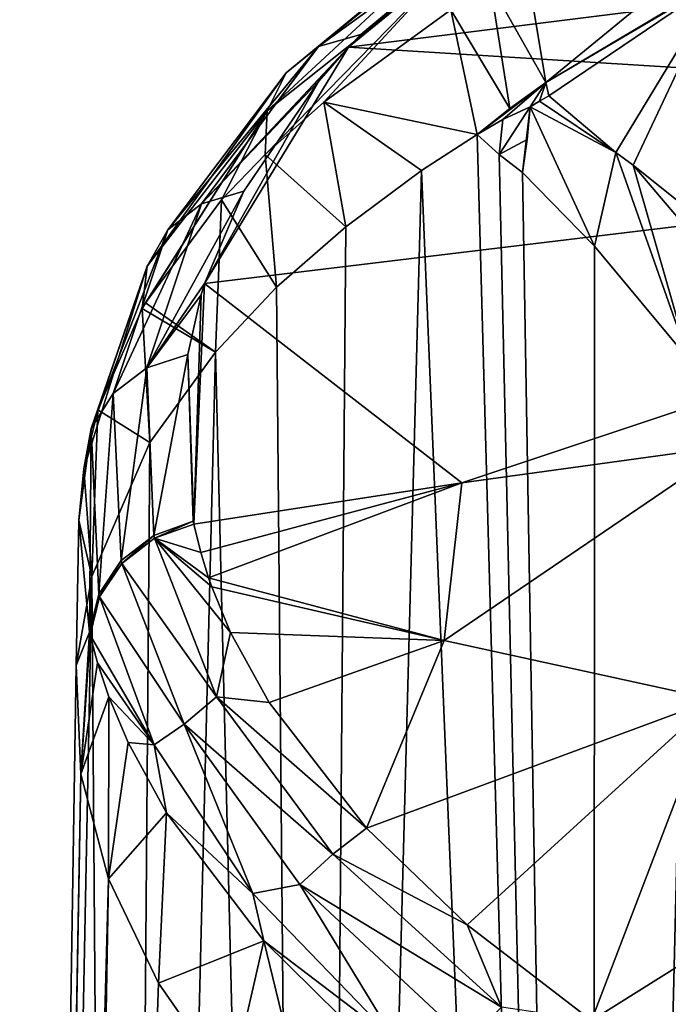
# Model space of a CAD drawing. Header units: millimetres. Extents: x -26 to 26, y -375 to 193.
# Tile 11 of 33: x -25.4 to -19.67, y 161.17 to 169.87. Entities that reach past the tile are written whole.
import ezdxf

# ---------------------------------------------------------------- set-up
doc = ezdxf.new("R2010")
doc.units = ezdxf.units.MM
doc.header["$LTSCALE"] = 26.699852
for name, color, linetype in [('113', 7, 'CONTINUOUS'), ('114', 7, 'CONTINUOUS'), ('115', 7, 'CONTINUOUS'), ('41', 7, 'CONTINUOUS'), ('44', 7, 'CONTINUOUS'), ('45', 7, 'CONTINUOUS'), ('49', 7, 'CONTINUOUS'), ('65', 7, 'CONTINUOUS'), ('66', 7, 'CONTINUOUS'), ('67', 7, 'CONTINUOUS'), ('68', 7, 'CONTINUOUS'), ('78', 7, 'CONTINUOUS'), ('79', 7, 'CONTINUOUS'), ('90', 7, 'CONTINUOUS'), ('91', 7, 'CONTINUOUS')]:
    doc.layers.add(name, color=color, linetype=linetype)

msp = doc.modelspace()

# ---------------------------------------------------------------- linework, layer by layer
at = {"layer": '113', "color": 7, "linetype": 'CONTINUOUS', "true_color": 0xa2afbf}
for points in [[(-23.8609, 165.415, 11.5787), (-23.7986, 165.1643, 10.9488), (-24.2069, 165.2905, 11.598), (-23.8609, 165.415, 11.5787)], [(-23.659, 163.8877, 8.1083), (-24.4946, 165.0676, 11.6614), (-24.2069, 165.2905, 11.598), (-23.659, 163.8877, 8.1083)], [(-23.7986, 165.1643, 10.9488), (-23.7289, 164.9401, 10.3869), (-24.2069, 165.2905, 11.598), (-23.7986, 165.1643, 10.9488)], [(-23.7289, 164.9401, 10.3869), (-23.7012, 164.861, 10.1892), (-24.2069, 165.2905, 11.598), (-23.7289, 164.9401, 10.3869)], [(-23.7012, 164.861, 10.1892), (-23.5345, 164.4575, 9.183), (-24.2069, 165.2905, 11.598), (-23.7012, 164.861, 10.1892)], [(-23.5345, 164.4575, 9.183), (-23.659, 163.8877, 8.1083), (-24.2069, 165.2905, 11.598), (-23.5345, 164.4575, 9.183)], [(-23.9461, 163.6462, 8.1409), (-24.6907, 164.7712, 11.7619), (-24.4946, 165.0676, 11.6614), (-23.9461, 163.6462, 8.1409)], [(-23.9461, 163.6462, 8.1409), (-24.4946, 165.0676, 11.6614), (-23.659, 163.8877, 8.1083), (-23.9461, 163.6462, 8.1409)], [(-24.2099, 163.4643, 8.5365), (-24.7736, 164.4345, 11.8884), (-24.6907, 164.7712, 11.7619), (-24.2099, 163.4643, 8.5365)], [(-24.2099, 163.4643, 8.5365), (-24.6907, 164.7712, 11.7619), (-23.9461, 163.6462, 8.1409), (-24.2099, 163.4643, 8.5365)], [(-24.7084, 164.1879, 11.2362), (-24.7736, 164.4345, 11.8884), (-24.2099, 163.4643, 8.5365), (-24.7084, 164.1879, 11.2362)], [(-23.5345, 164.4575, 9.183), (-23.1959, 163.8371, 7.6464), (-23.659, 163.8877, 8.1083), (-23.5345, 164.4575, 9.183)], [(-24.6083, 163.8878, 10.4503), (-24.7084, 164.1879, 11.2362), (-24.2099, 163.4643, 8.5365), (-24.6083, 163.8878, 10.4503)], [(-24.4392, 163.4858, 9.4098), (-24.6083, 163.8878, 10.4503), (-24.2099, 163.4643, 8.5365), (-24.4392, 163.4858, 9.4098)], [(-22.6323, 162.4979, 4.7227), (-23.9461, 163.6462, 8.1409), (-23.659, 163.8877, 8.1083), (-22.6323, 162.4979, 4.7227)], [(-23.1959, 163.8371, 7.6464), (-22.3369, 162.7275, 4.9289), (-23.659, 163.8877, 8.1083), (-23.1959, 163.8371, 7.6464)], [(-22.3369, 162.7275, 4.9289), (-22.6323, 162.4979, 4.7227), (-23.659, 163.8877, 8.1083), (-22.3369, 162.7275, 4.9289)], [(-23.3381, 162.1503, 5.3952), (-24.2099, 163.4643, 8.5365), (-23.9461, 163.6462, 8.1409), (-23.3381, 162.1503, 5.3952)], [(-22.9233, 162.2294, 4.7245), (-23.9461, 163.6462, 8.1409), (-22.6323, 162.4979, 4.7227), (-22.9233, 162.2294, 4.7245)], [(-22.9233, 162.2294, 4.7245), (-23.3381, 162.1503, 5.3952), (-23.9461, 163.6462, 8.1409), (-22.9233, 162.2294, 4.7245)], [(-24.0994, 162.8625, 7.8215), (-24.4392, 163.4858, 9.4098), (-24.2099, 163.4643, 8.5365), (-24.0994, 162.8625, 7.8215)], [(-23.3381, 162.1503, 5.3952), (-24.0994, 162.8625, 7.8215), (-24.2099, 163.4643, 8.5365), (-23.3381, 162.1503, 5.3952)], [(-23.2417, 161.7332, 5.0095), (-24.0994, 162.8625, 7.8215), (-23.3381, 162.1503, 5.3952), (-23.2417, 161.7332, 5.0095)], [(-22.3369, 162.7275, 4.9289), (-21.4465, 161.8749, 2.868), (-22.6323, 162.4979, 4.7227), (-22.3369, 162.7275, 4.9289)], [(-21.1436, 161.1459, 1.4961), (-22.9233, 162.2294, 4.7245), (-22.6323, 162.4979, 4.7227), (-21.1436, 161.1459, 1.4961)], [(-21.4465, 161.8749, 2.868), (-21.1436, 161.1459, 1.4961), (-22.6323, 162.4979, 4.7227), (-21.4465, 161.8749, 2.868)], [(-22.0832, 160.8501, 2.3754), (-23.3381, 162.1503, 5.3952), (-22.9233, 162.2294, 4.7245), (-22.0832, 160.8501, 2.3754)], [(-21.4392, 160.8428, 1.4642), (-22.9233, 162.2294, 4.7245), (-21.1436, 161.1459, 1.4961), (-21.4392, 160.8428, 1.4642)], [(-21.4392, 160.8428, 1.4642), (-22.0832, 160.8501, 2.3754), (-22.9233, 162.2294, 4.7245), (-21.4392, 160.8428, 1.4642)], [(-22.0832, 160.8501, 2.3754), (-23.2417, 161.7332, 5.0095), (-23.3381, 162.1503, 5.3952), (-22.0832, 160.8501, 2.3754)], [(-21.4465, 161.8749, 2.868), (-20.3487, 161.0303, 0.8498), (-21.1436, 161.1459, 1.4961), (-21.4465, 161.8749, 2.868)], [(-22.3522, 160.855, 2.872), (-23.2417, 161.7332, 5.0095), (-22.0832, 160.8501, 2.3754), (-22.3522, 160.855, 2.872)]]:
    msp.add_3dface(points, dxfattribs=at)
at = {"layer": '114', "color": 7, "linetype": 'CONTINUOUS', "true_color": 0xa2afbf}
for points in [[(-23.866, 165.4393, 11.6399), (-24.2069, 165.2905, 11.598), (-24.2131, 165.3146, 11.6599), (-23.866, 165.4393, 11.6399)], [(-23.866, 165.4393, 11.6399), (-23.8609, 165.415, 11.5787), (-24.2069, 165.2905, 11.598), (-23.866, 165.4393, 11.6399)], [(-24.2131, 165.3146, 11.6599), (-24.4946, 165.0676, 11.6614), (-24.5006, 165.0917, 11.724), (-24.2131, 165.3146, 11.6599)], [(-24.2069, 165.2905, 11.598), (-24.4946, 165.0676, 11.6614), (-24.2131, 165.3146, 11.6599), (-24.2069, 165.2905, 11.598)], [(-24.5006, 165.0917, 11.724), (-24.6907, 164.7712, 11.7619), (-24.6965, 164.7953, 11.825), (-24.5006, 165.0917, 11.724)], [(-24.4946, 165.0676, 11.6614), (-24.6907, 164.7712, 11.7619), (-24.5006, 165.0917, 11.724), (-24.4946, 165.0676, 11.6614)], [(-24.7736, 164.4345, 11.8884), (-24.7791, 164.4584, 11.9517), (-24.6965, 164.7953, 11.825), (-24.7736, 164.4345, 11.8884)], [(-24.6907, 164.7712, 11.7619), (-24.7736, 164.4345, 11.8884), (-24.6965, 164.7953, 11.825), (-24.6907, 164.7712, 11.7619)]]:
    msp.add_3dface(points, dxfattribs=at)
at = {"layer": '115', "color": 7, "linetype": 'CONTINUOUS', "true_color": 0xa2afbf}
for points in [[(-20.8335, 171.0358, 26.2287), (-22.3859, 169.7396, 22.7692), (-22.7584, 169.6338, 22.9265), (-20.8335, 171.0358, 26.2287)], [(-20.8335, 171.0358, 26.2287), (-22.7584, 169.6338, 22.9265), (-21.1825, 170.9404, 26.4571), (-20.8335, 171.0358, 26.2287)], [(-21.1825, 170.9404, 26.4571), (-23.0451, 169.4001, 23.1205), (-21.4485, 170.7025, 26.6932), (-21.1825, 170.9404, 26.4571)], [(-22.7584, 169.6338, 22.9265), (-23.0451, 169.4001, 23.1205), (-21.1825, 170.9404, 26.4571), (-22.7584, 169.6338, 22.9265)], [(-23.0451, 169.4001, 23.1205), (-23.2109, 169.0658, 23.308), (-21.4485, 170.7025, 26.6932), (-23.0451, 169.4001, 23.1205)], [(-21.4485, 170.7025, 26.6932), (-23.2109, 169.0658, 23.308), (-21.5918, 170.3574, 26.9018), (-21.4485, 170.7025, 26.6932)], [(-23.2301, 168.6799, 23.4689), (-22.7122, 169.1426, 24.7647), (-21.5918, 170.3574, 26.9018), (-23.2301, 168.6799, 23.4689)], [(-23.2109, 169.0658, 23.308), (-23.2301, 168.6799, 23.4689), (-21.5918, 170.3574, 26.9018), (-23.2109, 169.0658, 23.308)], [(-22.7122, 169.1426, 24.7647), (-21.5912, 169.9567, 27.0517), (-21.5918, 170.3574, 26.9018), (-22.7122, 169.1426, 24.7647)], [(-22.3859, 169.7396, 22.7692), (-22.4935, 169.6257, 22.4671), (-23.7915, 168.2439, 19.2295), (-22.3859, 169.7396, 22.7692)], [(-22.7584, 169.6338, 22.9265), (-22.3859, 169.7396, 22.7692), (-23.7915, 168.2439, 19.2295), (-22.7584, 169.6338, 22.9265)], [(-24.0879, 168.0138, 19.3795), (-22.7584, 169.6338, 22.9265), (-23.7915, 168.2439, 19.2295), (-24.0879, 168.0138, 19.3795)], [(-23.0451, 169.4001, 23.1205), (-22.7584, 169.6338, 22.9265), (-24.0879, 168.0138, 19.3795), (-23.0451, 169.4001, 23.1205)], [(-22.4935, 169.6257, 22.4671), (-22.7559, 169.3267, 21.6755), (-23.7915, 168.2439, 19.2295), (-22.4935, 169.6257, 22.4671)], [(-23.2109, 169.0658, 23.308), (-23.0451, 169.4001, 23.1205), (-24.2702, 167.6913, 19.5411), (-23.2109, 169.0658, 23.308)], [(-24.2702, 167.6913, 19.5411), (-23.0451, 169.4001, 23.1205), (-24.0879, 168.0138, 19.3795), (-24.2702, 167.6913, 19.5411)], [(-22.7559, 169.3267, 21.6755), (-23.4177, 168.3557, 19.1234), (-23.7915, 168.2439, 19.2295), (-22.7559, 169.3267, 21.6755)], [(-24.314, 167.3195, 19.6935), (-24.2857, 167.368, 19.8273), (-23.2109, 169.0658, 23.308), (-24.314, 167.3195, 19.6935)], [(-24.314, 167.3195, 19.6935), (-23.2109, 169.0658, 23.308), (-24.2702, 167.6913, 19.5411), (-24.314, 167.3195, 19.6935)], [(-24.2857, 167.368, 19.8273), (-23.6157, 168.2779, 22.3475), (-23.2109, 169.0658, 23.308), (-24.2857, 167.368, 19.8273)], [(-23.6157, 168.2779, 22.3475), (-23.2301, 168.6799, 23.4689), (-23.2109, 169.0658, 23.308), (-23.6157, 168.2779, 22.3475)], [(-23.4177, 168.3557, 19.1234), (-23.7652, 167.5381, 16.9974), (-24.2753, 166.7947, 15.4462), (-23.4177, 168.3557, 19.1234)], [(-23.7915, 168.2439, 19.2295), (-23.4177, 168.3557, 19.1234), (-24.2753, 166.7947, 15.4462), (-23.7915, 168.2439, 19.2295)], [(-24.0879, 168.0138, 19.3795), (-23.7915, 168.2439, 19.2295), (-24.5717, 166.5682, 15.5522), (-24.0879, 168.0138, 19.3795)], [(-24.5717, 166.5682, 15.5522), (-23.7915, 168.2439, 19.2295), (-24.2753, 166.7947, 15.4462), (-24.5717, 166.5682, 15.5522)], [(-24.7642, 166.2586, 15.6844), (-24.0879, 168.0138, 19.3795), (-24.5717, 166.5682, 15.5522), (-24.7642, 166.2586, 15.6844)], [(-24.2702, 167.6913, 19.5411), (-24.0879, 168.0138, 19.3795), (-24.7642, 166.2586, 15.6844), (-24.2702, 167.6913, 19.5411)], [(-24.8291, 165.9038, 15.8281), (-24.7077, 166.4227, 17.2373), (-24.2702, 167.6913, 19.5411), (-24.8291, 165.9038, 15.8281)], [(-24.8291, 165.9038, 15.8281), (-24.2702, 167.6913, 19.5411), (-24.7642, 166.2586, 15.6844), (-24.8291, 165.9038, 15.8281)], [(-24.7077, 166.4227, 17.2373), (-24.314, 167.3195, 19.6935), (-24.2702, 167.6913, 19.5411), (-24.7077, 166.4227, 17.2373)], [(-23.7652, 167.5381, 16.9974), (-23.7951, 167.4389, 16.7407), (-24.2753, 166.7947, 15.4462), (-23.7652, 167.5381, 16.9974)], [(-23.7951, 167.4389, 16.7407), (-23.911, 166.9121, 15.384), (-24.2753, 166.7947, 15.4462), (-23.7951, 167.4389, 16.7407)], [(-23.911, 166.9121, 15.384), (-24.2131, 165.3146, 11.6599), (-24.2753, 166.7947, 15.4462), (-23.911, 166.9121, 15.384)], [(-23.911, 166.9121, 15.384), (-23.866, 165.4393, 11.6399), (-24.2131, 165.3146, 11.6599), (-23.911, 166.9121, 15.384)], [(-24.5006, 165.0917, 11.724), (-24.5717, 166.5682, 15.5522), (-24.2753, 166.7947, 15.4462), (-24.5006, 165.0917, 11.724)], [(-24.2131, 165.3146, 11.6599), (-24.5006, 165.0917, 11.724), (-24.2753, 166.7947, 15.4462), (-24.2131, 165.3146, 11.6599)], [(-24.6965, 164.7953, 11.825), (-24.7642, 166.2586, 15.6844), (-24.5717, 166.5682, 15.5522), (-24.6965, 164.7953, 11.825)], [(-24.5006, 165.0917, 11.724), (-24.6965, 164.7953, 11.825), (-24.5717, 166.5682, 15.5522), (-24.5006, 165.0917, 11.724)], [(-24.7791, 164.4584, 11.9517), (-24.8741, 165.4488, 14.6005), (-24.7642, 166.2586, 15.6844), (-24.7791, 164.4584, 11.9517)], [(-24.8741, 165.4488, 14.6005), (-24.8291, 165.9038, 15.8281), (-24.7642, 166.2586, 15.6844), (-24.8741, 165.4488, 14.6005)], [(-24.6965, 164.7953, 11.825), (-24.7791, 164.4584, 11.9517), (-24.7642, 166.2586, 15.6844), (-24.6965, 164.7953, 11.825)]]:
    msp.add_3dface(points, dxfattribs=at)
at = {"layer": '41', "color": 7, "linetype": 'CONTINUOUS', "true_color": 0xa2afbf}
for points in [[(-21.8509, 168.5388, 26.5182), (-20.3342, 131.8957, 26.9844), (-21.3592, 168.8555, 27.4075), (-21.8509, 168.5388, 26.5182)], [(-21.3592, 168.8555, 27.4075), (-20.3342, 131.8957, 26.9844), (-21.1642, 168.6784, 27.7239), (-21.3592, 168.8555, 27.4075)], [(-21.1642, 168.6784, 27.7239), (-20.3342, 131.8957, 26.9844), (-20.9596, 168.5196, 28.0454), (-21.1642, 168.6784, 27.7239)], [(-22.8121, 132.2437, 23.0078), (-20.3342, 131.8957, 26.9844), (-21.8509, 168.5388, 26.5182), (-22.8121, 132.2437, 23.0078)], [(-22.5169, 168.0394, 25.162), (-22.8121, 132.2437, 23.0078), (-21.8509, 168.5388, 26.5182), (-22.5169, 168.0394, 25.162)], [(-20.9596, 168.5196, 28.0454), (-20.3342, 131.8957, 26.9844), (-20.323, 167.8697, 28.9682), (-20.9596, 168.5196, 28.0454)], [(-23.1285, 167.5058, 23.7062), (-22.8121, 132.2437, 23.0078), (-22.5169, 168.0394, 25.162), (-23.1285, 167.5058, 23.7062)], [(-20.323, 167.8697, 28.9682), (-20.3342, 131.8957, 26.9844), (-19.492, 166.8672, 30.0316), (-20.323, 167.8697, 28.9682)], [(-23.6697, 166.9326, 22.16), (-22.8121, 132.2437, 23.0078), (-23.1285, 167.5058, 23.7062), (-23.6697, 166.9326, 22.16)], [(-24.5158, 132.6253, 18.6451), (-22.8121, 132.2437, 23.0078), (-23.6697, 166.9326, 22.16), (-24.5158, 132.6253, 18.6451)], [(-24.248, 166.135, 20.0219), (-24.5158, 132.6253, 18.6451), (-23.6697, 166.9326, 22.16), (-24.248, 166.135, 20.0219)], [(-20.3342, 131.8957, 26.9844), (-17.1665, 131.5934, 30.4403), (-19.492, 166.8672, 30.0316), (-20.3342, 131.8957, 26.9844)], [(-24.7606, 164.9515, 16.9204), (-24.5158, 132.6253, 18.6451), (-24.248, 166.135, 20.0219), (-24.7606, 164.9515, 16.9204)], [(-25.3869, 133.0277, 14.0456), (-24.5158, 132.6253, 18.6451), (-24.7606, 164.9515, 16.9204), (-25.3869, 133.0277, 14.0456)], [(-24.8974, 164.1652, 14.8902), (-25.3869, 133.0277, 14.0456), (-24.7606, 164.9515, 16.9204), (-24.8974, 164.1652, 14.8902)], [(-24.8581, 163.205, 12.4392), (-25.3869, 133.0277, 14.0456), (-24.8974, 164.1652, 14.8902), (-24.8581, 163.205, 12.4392)], [(-25.3961, 133.4373, 9.3645), (-25.3869, 133.0277, 14.0456), (-24.8581, 163.205, 12.4392), (-25.3961, 133.4373, 9.3645)], [(-24.6138, 162.2798, 10.1172), (-25.3961, 133.4373, 9.3645), (-24.8581, 163.205, 12.4392), (-24.6138, 162.2798, 10.1172)], [(-25.2731, 133.6483, 8.3014), (-25.3961, 133.4373, 9.3645), (-24.6138, 162.2798, 10.1172), (-25.2731, 133.6483, 8.3014)], [(-25.1061, 134.0881, 7.3002), (-25.2731, 133.6483, 8.3014), (-24.6138, 162.2798, 10.1172), (-25.1061, 134.0881, 7.3002)], [(-24.171, 161.3586, 7.8321), (-25.1061, 134.0881, 7.3002), (-24.6138, 162.2798, 10.1172), (-24.171, 161.3586, 7.8321)], [(-23.5351, 160.4467, 5.6028), (-25.1061, 134.0881, 7.3002), (-24.171, 161.3586, 7.8321), (-23.5351, 160.4467, 5.6028)]]:
    msp.add_3dface(points, dxfattribs=at)
at = {"layer": '44', "color": 7, "linetype": 'CONTINUOUS', "true_color": 0xa2afbf}
for points in [[(-22.3859, 169.7396, 22.7692), (-20.4922, 171.2679, 26.8565), (-22.4935, 169.6257, 22.4671), (-22.3859, 169.7396, 22.7692)], [(-22.4935, 169.6257, 22.4671), (-20.4922, 171.2679, 26.8565), (-11.2937, 171.0322, 21.9086), (-22.4935, 169.6257, 22.4671)], [(-20.8335, 171.0358, 26.2287), (-20.4922, 171.2679, 26.8565), (-22.3859, 169.7396, 22.7692), (-20.8335, 171.0358, 26.2287)], [(-22.4935, 169.6257, 22.4671), (-11.2937, 171.0322, 21.9086), (-11.9261, 168.9696, 16.4429), (-22.4935, 169.6257, 22.4671)], [(-22.7559, 169.3267, 21.6755), (-22.4935, 169.6257, 22.4671), (-23.7652, 167.5381, 16.9974), (-22.7559, 169.3267, 21.6755)], [(-23.7652, 167.5381, 16.9974), (-22.4935, 169.6257, 22.4671), (-11.9261, 168.9696, 16.4429), (-23.7652, 167.5381, 16.9974)], [(-23.4177, 168.3557, 19.1234), (-22.7559, 169.3267, 21.6755), (-23.7652, 167.5381, 16.9974), (-23.4177, 168.3557, 19.1234)], [(-23.7652, 167.5381, 16.9974), (-11.9261, 168.9696, 16.4429), (-21.4954, 165.7788, 11.435), (-23.7652, 167.5381, 16.9974)], [(-21.4954, 165.7788, 11.435), (-11.9261, 168.9696, 16.4429), (-19.1233, 166.1046, 11.3062), (-21.4954, 165.7788, 11.435)], [(-23.7951, 167.4389, 16.7407), (-23.7652, 167.5381, 16.9974), (-23.8609, 165.415, 11.5787), (-23.7951, 167.4389, 16.7407)], [(-23.8609, 165.415, 11.5787), (-23.7652, 167.5381, 16.9974), (-21.4954, 165.7788, 11.435), (-23.8609, 165.415, 11.5787)], [(-23.911, 166.9121, 15.384), (-23.7951, 167.4389, 16.7407), (-23.8609, 165.415, 11.5787), (-23.911, 166.9121, 15.384)], [(-23.866, 165.4393, 11.6399), (-23.911, 166.9121, 15.384), (-23.8609, 165.415, 11.5787), (-23.866, 165.4393, 11.6399)]]:
    msp.add_3dface(points, dxfattribs=at)
at = {"layer": '45', "color": 7, "linetype": 'CONTINUOUS', "true_color": 0xa2afbf}
for points in [[(-21.4954, 165.7788, 11.435), (-19.1233, 166.1046, 11.3062), (-21.6497, 164.3867, 8.2371), (-21.4954, 165.7788, 11.435)], [(-21.6497, 164.3867, 8.2371), (-19.1233, 166.1046, 11.3062), (-19.267, 163.8643, 6.2011), (-21.6497, 164.3867, 8.2371)], [(-23.8609, 165.415, 11.5787), (-21.4954, 165.7788, 11.435), (-23.7986, 165.1643, 10.9488), (-23.8609, 165.415, 11.5787)], [(-23.7986, 165.1643, 10.9488), (-21.4954, 165.7788, 11.435), (-23.7289, 164.9401, 10.3869), (-23.7986, 165.1643, 10.9488)], [(-23.7289, 164.9401, 10.3869), (-21.4954, 165.7788, 11.435), (-21.6497, 164.3867, 8.2371), (-23.7289, 164.9401, 10.3869)], [(-23.7289, 164.9401, 10.3869), (-21.6497, 164.3867, 8.2371), (-23.7012, 164.861, 10.1892), (-23.7289, 164.9401, 10.3869)], [(-23.7012, 164.861, 10.1892), (-21.6497, 164.3867, 8.2371), (-23.5345, 164.4575, 9.183), (-23.7012, 164.861, 10.1892)], [(-23.5345, 164.4575, 9.183), (-21.6497, 164.3867, 8.2371), (-23.1959, 163.8371, 7.6464), (-23.5345, 164.4575, 9.183)], [(-23.1959, 163.8371, 7.6464), (-21.6497, 164.3867, 8.2371), (-22.3369, 162.7275, 4.9289), (-23.1959, 163.8371, 7.6464)], [(-21.6497, 164.3867, 8.2371), (-19.267, 163.8643, 6.2011), (-22.3369, 162.7275, 4.9289), (-21.6497, 164.3867, 8.2371)], [(-22.3369, 162.7275, 4.9289), (-19.267, 163.8643, 6.2011), (-21.4465, 161.8749, 2.868), (-22.3369, 162.7275, 4.9289)], [(-21.4465, 161.8749, 2.868), (-19.267, 163.8643, 6.2011), (-20.3487, 161.0303, 0.8498), (-21.4465, 161.8749, 2.868)], [(-19.267, 163.8643, 6.2011), (-16.5826, 163.3932, 4.3497), (-20.3487, 161.0303, 0.8498), (-19.267, 163.8643, 6.2011)], [(-20.3487, 161.0303, 0.8498), (-16.5826, 163.3932, 4.3497), (-19.0877, 160.2316, -1.0373), (-20.3487, 161.0303, 0.8498)]]:
    msp.add_3dface(points, dxfattribs=at)
at = {"layer": '49', "color": 7, "linetype": 'CONTINUOUS', "true_color": 0xa2afbf}
for points in [[(-20.7278, 169.1982, 28.5387), (-20.1365, 168.6967, 29.3979), (-19.2109, 170.2239, 31.7016), (-20.7278, 169.1982, 28.5387)], [(-20.1365, 168.6967, 29.3979), (-19.9814, 168.5841, 29.6204), (-19.2109, 170.2239, 31.7016), (-20.1365, 168.6967, 29.3979)], [(-19.9814, 168.5841, 29.6204), (-19.199, 167.9577, 30.6693), (-19.2109, 170.2239, 31.7016), (-19.9814, 168.5841, 29.6204)], [(-20.8093, 169.149, 28.3872), (-20.1365, 168.6967, 29.3979), (-20.7278, 169.1982, 28.5387), (-20.8093, 169.149, 28.3872)], [(-20.8901, 169.1001, 28.2385), (-20.1365, 168.6967, 29.3979), (-20.8093, 169.149, 28.3872), (-20.8901, 169.1001, 28.2385)]]:
    msp.add_3dface(points, dxfattribs=at)
at = {"layer": '65', "color": 7, "linetype": 'CONTINUOUS', "true_color": 0xa2afbf}
for points in [[(-24.7736, 164.4345, 11.8884), (-24.8581, 163.205, 12.4392), (-24.7791, 164.4584, 11.9517), (-24.7736, 164.4345, 11.8884)], [(-24.7084, 164.1879, 11.2362), (-24.8581, 163.205, 12.4392), (-24.7736, 164.4345, 11.8884), (-24.7084, 164.1879, 11.2362)], [(-24.6083, 163.8878, 10.4503), (-24.8581, 163.205, 12.4392), (-24.7084, 164.1879, 11.2362), (-24.6083, 163.8878, 10.4503)], [(-24.6138, 162.2798, 10.1172), (-24.8581, 163.205, 12.4392), (-24.6083, 163.8878, 10.4503), (-24.6138, 162.2798, 10.1172)], [(-24.4392, 163.4858, 9.4098), (-24.6138, 162.2798, 10.1172), (-24.6083, 163.8878, 10.4503), (-24.4392, 163.4858, 9.4098)], [(-24.0994, 162.8625, 7.8215), (-24.6138, 162.2798, 10.1172), (-24.4392, 163.4858, 9.4098), (-24.0994, 162.8625, 7.8215)], [(-24.171, 161.3586, 7.8321), (-24.6138, 162.2798, 10.1172), (-24.0994, 162.8625, 7.8215), (-24.171, 161.3586, 7.8321)], [(-23.2417, 161.7332, 5.0095), (-24.171, 161.3586, 7.8321), (-24.0994, 162.8625, 7.8215), (-23.2417, 161.7332, 5.0095)], [(-23.5351, 160.4467, 5.6028), (-24.171, 161.3586, 7.8321), (-23.2417, 161.7332, 5.0095), (-23.5351, 160.4467, 5.6028)], [(-22.7136, 159.5529, 3.4486), (-23.5351, 160.4467, 5.6028), (-23.2417, 161.7332, 5.0095), (-22.7136, 159.5529, 3.4486)], [(-22.3522, 160.855, 2.872), (-22.7136, 159.5529, 3.4486), (-23.2417, 161.7332, 5.0095), (-22.3522, 160.855, 2.872)]]:
    msp.add_3dface(points, dxfattribs=at)
at = {"layer": '66', "color": 7, "linetype": 'CONTINUOUS', "true_color": 0xa2afbf}
for points in [[(-22.7122, 169.1426, 24.7647), (-21.3592, 168.8555, 27.4075), (-21.5912, 169.9567, 27.0517), (-22.7122, 169.1426, 24.7647)], [(-23.2301, 168.6799, 23.4689), (-22.5169, 168.0394, 25.162), (-22.7122, 169.1426, 24.7647), (-23.2301, 168.6799, 23.4689)], [(-22.5169, 168.0394, 25.162), (-21.8509, 168.5388, 26.5182), (-22.7122, 169.1426, 24.7647), (-22.5169, 168.0394, 25.162)], [(-21.8509, 168.5388, 26.5182), (-21.3592, 168.8555, 27.4075), (-22.7122, 169.1426, 24.7647), (-21.8509, 168.5388, 26.5182)], [(-23.6157, 168.2779, 22.3475), (-23.1285, 167.5058, 23.7062), (-23.2301, 168.6799, 23.4689), (-23.6157, 168.2779, 22.3475)], [(-23.1285, 167.5058, 23.7062), (-22.5169, 168.0394, 25.162), (-23.2301, 168.6799, 23.4689), (-23.1285, 167.5058, 23.7062)], [(-24.2857, 167.368, 19.8273), (-23.6697, 166.9326, 22.16), (-23.6157, 168.2779, 22.3475), (-24.2857, 167.368, 19.8273)], [(-23.6697, 166.9326, 22.16), (-23.1285, 167.5058, 23.7062), (-23.6157, 168.2779, 22.3475), (-23.6697, 166.9326, 22.16)], [(-24.314, 167.3195, 19.6935), (-23.6697, 166.9326, 22.16), (-24.2857, 167.368, 19.8273), (-24.314, 167.3195, 19.6935)], [(-24.7077, 166.4227, 17.2373), (-24.248, 166.135, 20.0219), (-24.314, 167.3195, 19.6935), (-24.7077, 166.4227, 17.2373)], [(-24.248, 166.135, 20.0219), (-23.6697, 166.9326, 22.16), (-24.314, 167.3195, 19.6935), (-24.248, 166.135, 20.0219)], [(-24.8291, 165.9038, 15.8281), (-24.7606, 164.9515, 16.9204), (-24.7077, 166.4227, 17.2373), (-24.8291, 165.9038, 15.8281)], [(-24.7606, 164.9515, 16.9204), (-24.248, 166.135, 20.0219), (-24.7077, 166.4227, 17.2373), (-24.7606, 164.9515, 16.9204)], [(-24.8741, 165.4488, 14.6005), (-24.7606, 164.9515, 16.9204), (-24.8291, 165.9038, 15.8281), (-24.8741, 165.4488, 14.6005)], [(-24.8974, 164.1652, 14.8902), (-24.7606, 164.9515, 16.9204), (-24.8741, 165.4488, 14.6005), (-24.8974, 164.1652, 14.8902)], [(-24.7791, 164.4584, 11.9517), (-24.8974, 164.1652, 14.8902), (-24.8741, 165.4488, 14.6005), (-24.7791, 164.4584, 11.9517)], [(-24.8581, 163.205, 12.4392), (-24.8974, 164.1652, 14.8902), (-24.7791, 164.4584, 11.9517), (-24.8581, 163.205, 12.4392)]]:
    msp.add_3dface(points, dxfattribs=at)
at = {"layer": '67', "color": 7, "linetype": 'CONTINUOUS', "true_color": 0xa2afbf}
for points in [[(-20.932, 170.3997, 28.2306), (-21.2439, 170.1856, 27.6764), (-20.7534, 169.3137, 28.5106), (-20.932, 170.3997, 28.2306)], [(-21.2439, 170.1856, 27.6764), (-21.5912, 169.9567, 27.0517), (-21.0703, 169.0865, 27.924), (-21.2439, 170.1856, 27.6764)], [(-20.7534, 169.3137, 28.5106), (-21.2439, 170.1856, 27.6764), (-21.0703, 169.0865, 27.924), (-20.7534, 169.3137, 28.5106)], [(-21.5912, 169.9567, 27.0517), (-21.3592, 168.8555, 27.4075), (-21.0703, 169.0865, 27.924), (-21.5912, 169.9567, 27.0517)]]:
    msp.add_3dface(points, dxfattribs=at)
at = {"layer": '68', "color": 7, "linetype": 'CONTINUOUS', "true_color": 0xa2afbf}
msp.add_3dface([(-20.932, 170.3997, 28.2306), (-20.7534, 169.3137, 28.5106), (-19.1943, 170.5946, 31.8364), (-20.932, 170.3997, 28.2306)], dxfattribs=at)
at = {"layer": '78', "color": 7, "linetype": 'CONTINUOUS', "true_color": 0xa2afbf}
for points in [[(-20.7534, 169.3137, 28.5106), (-19.1537, 170.2678, 31.8369), (-19.1943, 170.5946, 31.8364), (-20.7534, 169.3137, 28.5106)], [(-19.2109, 170.2239, 31.7016), (-19.1537, 170.2678, 31.8369), (-20.7534, 169.3137, 28.5106), (-19.2109, 170.2239, 31.7016)], [(-20.7278, 169.1982, 28.5387), (-19.2109, 170.2239, 31.7016), (-20.7534, 169.3137, 28.5106), (-20.7278, 169.1982, 28.5387)]]:
    msp.add_3dface(points, dxfattribs=at)
at = {"layer": '79', "color": 7, "linetype": 'CONTINUOUS', "true_color": 0xa2afbf}
for points in [[(-21.0703, 169.0865, 27.924), (-21.3592, 168.8555, 27.4075), (-20.7534, 169.3137, 28.5106), (-21.0703, 169.0865, 27.924)], [(-20.7534, 169.3137, 28.5106), (-21.3592, 168.8555, 27.4075), (-21.1315, 168.9875, 27.808), (-20.7534, 169.3137, 28.5106)], [(-20.8901, 169.1001, 28.2385), (-20.7534, 169.3137, 28.5106), (-21.1315, 168.9875, 27.808), (-20.8901, 169.1001, 28.2385)], [(-20.8901, 169.1001, 28.2385), (-20.8093, 169.149, 28.3872), (-20.7534, 169.3137, 28.5106), (-20.8901, 169.1001, 28.2385)], [(-20.8093, 169.149, 28.3872), (-20.7278, 169.1982, 28.5387), (-20.7534, 169.3137, 28.5106), (-20.8093, 169.149, 28.3872)]]:
    msp.add_3dface(points, dxfattribs=at)
at = {"layer": '90', "color": 7, "linetype": 'CONTINUOUS', "true_color": 0xa2afbf}
for points in [[(-21.1642, 168.6784, 27.7239), (-20.8901, 169.1001, 28.2385), (-21.1315, 168.9875, 27.808), (-21.1642, 168.6784, 27.7239)], [(-20.8901, 169.1001, 28.2385), (-21.1642, 168.6784, 27.7239), (-20.9188, 168.8103, 28.1383), (-20.8901, 169.1001, 28.2385)], [(-21.3592, 168.8555, 27.4075), (-21.1642, 168.6784, 27.7239), (-21.1315, 168.9875, 27.808), (-21.3592, 168.8555, 27.4075)], [(-21.1642, 168.6784, 27.7239), (-20.9596, 168.5196, 28.0454), (-20.9188, 168.8103, 28.1383), (-21.1642, 168.6784, 27.7239)]]:
    msp.add_3dface(points, dxfattribs=at)
at = {"layer": '91', "color": 7, "linetype": 'CONTINUOUS', "true_color": 0xa2afbf}
for points in [[(-20.9596, 168.5196, 28.0454), (-20.323, 167.8697, 28.9682), (-20.8901, 169.1001, 28.2385), (-20.9596, 168.5196, 28.0454)], [(-20.9596, 168.5196, 28.0454), (-20.8901, 169.1001, 28.2385), (-20.9188, 168.8103, 28.1383), (-20.9596, 168.5196, 28.0454)], [(-20.323, 167.8697, 28.9682), (-20.1365, 168.6967, 29.3979), (-20.8901, 169.1001, 28.2385), (-20.323, 167.8697, 28.9682)], [(-20.323, 167.8697, 28.9682), (-19.492, 166.8672, 30.0316), (-20.1365, 168.6967, 29.3979), (-20.323, 167.8697, 28.9682)], [(-19.492, 166.8672, 30.0316), (-19.9814, 168.5841, 29.6204), (-20.1365, 168.6967, 29.3979), (-19.492, 166.8672, 30.0316)], [(-19.9814, 168.5841, 29.6204), (-19.492, 166.8672, 30.0316), (-19.2313, 167.7018, 30.533), (-19.9814, 168.5841, 29.6204)], [(-19.199, 167.9577, 30.6693), (-19.9814, 168.5841, 29.6204), (-19.2313, 167.7018, 30.533), (-19.199, 167.9577, 30.6693)]]:
    msp.add_3dface(points, dxfattribs=at)

doc.saveas('drawing.dxf')
